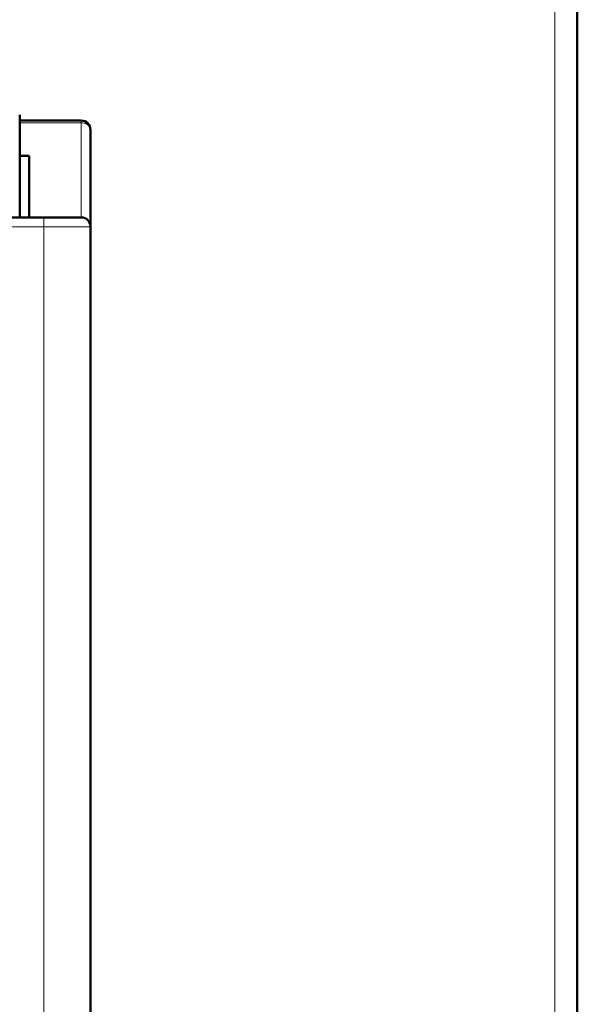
# Model space of a CAD drawing. Header units: millimetres. Extents: x 0 to 420, y 0 to 297.
# Tile 7 of 9: x 113 to 137, y 171 to 213. Entities that reach past the tile are written whole.
import ezdxf

# ---------------------------------------------------------------- set-up
doc = ezdxf.new("R2010")
doc.units = ezdxf.units.MM

msp = doc.modelspace()

# ---------------------------------------------------------------- linework, layer by layer
at = {"color": 7, "linetype": 'Continuous', "lineweight": 50}
for p, q in [((137.01, 91.827), (137.01, 229.027)), ((113.07, 209.267), (113.07, 204.871)), ((115.71, 209.027), (113.07, 209.027)), ((116.11, 204.471), (116.11, 208.627)), ((113.07, 207.517), (113.47, 207.517)), ((113.47, 207.517), (113.47, 204.871)), ((114.11, 204.871), (96.578, 204.871)), ((116.11, 204.471), (116.11, 133.183))]:
    msp.add_line(p, q, dxfattribs=at)
at = {"color": 9, "linetype": 'Continuous', "lineweight": 18}
for p, q in [((136.05, 228.067), (136.05, 92.787)), ((113.07, 208.929), (115.71, 208.929)), ((115.71, 208.929), (115.71, 209.027)), ((115.71, 208.929), (115.71, 204.871)), ((96.91, 204.471), (114.11, 204.471)), ((114.11, 204.871), (114.11, 204.471)), ((114.11, 204.471), (116.11, 204.471)), ((114.11, 204.471), (114.11, 133.183))]:
    msp.add_line(p, q, dxfattribs=at)
at = {"color": 7, "linetype": 'Continuous', "lineweight": 50}
for centre, start in [((115.71, 208.627), 360), ((115.71, 204.471), 0)]:
    msp.add_arc(centre, 0.4, start, 90, dxfattribs=at)
at = {"color": 9, "linetype": 'Continuous', "lineweight": 18}
msp.add_arc((115.752, 208.57), 0.362, 9.0168, 96.8046, dxfattribs=at)
at = {"color": 7, "linetype": 'Continuous', "lineweight": 50}
msp.add_open_spline([(115.71, 204.871), (115.685, 204.871), (115.637, 204.871), (115.267, 204.871), (114.739, 204.871), (114.319, 204.871), (114.11, 204.871)], degree=3, dxfattribs=at)

doc.saveas('drawing.dxf')
